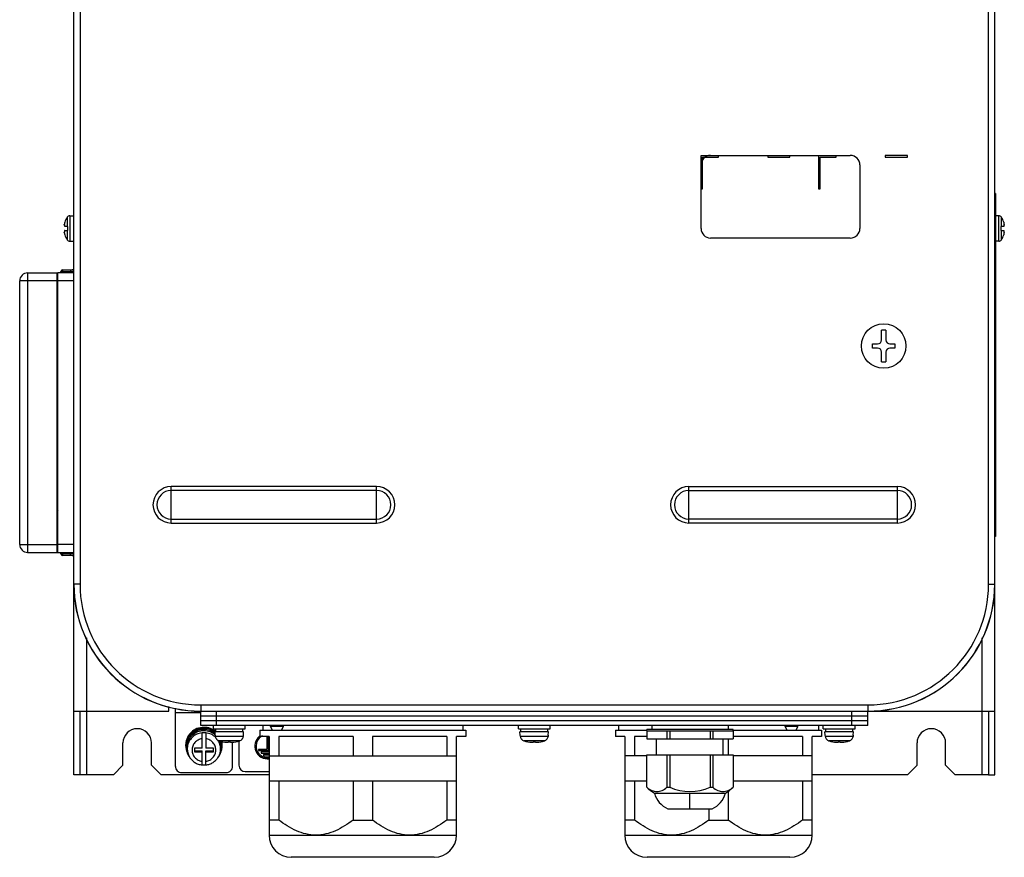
# Model space of a CAD drawing. Header units: millimetres. Extents: x 0 to 3364, y 0 to 2378.
# Tile 8 of 32: x 1329 to 1639, y 710 to 973. Entities that reach past the tile are written whole.
import ezdxf

# ---------------------------------------------------------------- set-up
doc = ezdxf.new("R2010")
doc.units = ezdxf.units.MM
doc.header["$LTSCALE"] = 185.02
doc.layers.add('00_COMPONENTS', color=7, linetype='CONTINUOUS')
doc.layers.add('03_AXES', color=7, linetype='CONTINUOUS')

msp = doc.modelspace()

# ---------------------------------------------------------------- linework, layer by layer
at = {"layer": '00_COMPONENTS', "color": 7, "linetype": 'CONTINUOUS'}
for p, q in [((1345.62, 735.55), (1345.62, 1645.55)), ((1635.62, 735.55), (1635.62, 1645.55)), ((1543.12, 930.55), (1590.12, 930.55)), ((1543.12, 907.55), (1543.12, 930.55)), ((1543.62, 930.05), (1548.62, 930.05)), ((1543.62, 920.05), (1543.62, 930.05)), ((1548.62, 930.05), (1548.62, 930.55)), ((1564.12, 930.55), (1564.12, 930.05)), ((1564.12, 930.05), (1571.12, 930.05)), ((1571.12, 930.05), (1571.12, 930.55)), ((1580.12, 930.55), (1580.12, 920.05)), ((1580.62, 930.05), (1585.62, 930.05)), ((1580.62, 920.05), (1580.62, 930.05)), ((1585.62, 930.05), (1585.62, 930.55)), ((1608.12, 930.55), (1601.12, 930.55)), ((1601.12, 930.55), (1601.12, 930.05)), ((1601.12, 930.05), (1608.12, 930.05)), ((1608.12, 930.05), (1608.12, 930.55)), ((1593.12, 927.55), (1593.12, 907.55)), ((1543.12, 920.05), (1543.62, 920.05)), ((1580.12, 920.05), (1580.62, 920.05)), ((1635.82, 918.55), (1635.62, 918.55)), ((1635.82, 918.55), (1635.82, 810.55)), ((1344.41, 911.55), (1345.62, 911.55)), ((1636.83, 911.55), (1635.82, 911.55)), ((1342.68, 908.57), (1342.84, 908.57)), ((1342.75, 909.25), (1342.78, 909.34)), ((1342.78, 909.34), (1342.8, 909.43)), ((1342.8, 909.43), (1342.82, 909.48)), ((1342.84, 909.55), (1342.82, 909.48)), ((1638.41, 909.55), (1638.41, 909.55)), ((1638.41, 909.55), (1638.44, 909.43)), ((1638.57, 908.57), (1638.41, 908.57)), ((1638.44, 909.43), (1638.49, 909.25)), ((1342.68, 906.54), (1342.84, 906.54)), ((1342.78, 905.77), (1342.75, 905.85)), ((1343.62, 908.15), (1342.76, 908.15)), ((1342.76, 906.95), (1343.62, 906.95)), ((1342.8, 905.68), (1342.78, 905.77)), ((1342.82, 905.63), (1342.8, 905.68)), ((1342.82, 905.63), (1342.84, 905.55)), ((1343.62, 908.15), (1343.62, 906.95)), ((1638.48, 908.15), (1637.62, 908.15)), ((1637.62, 906.95), (1637.62, 908.15)), ((1637.62, 906.95), (1638.48, 906.95)), ((1638.57, 906.54), (1638.41, 906.54)), ((1638.44, 905.68), (1638.41, 905.56)), ((1638.41, 905.55), (1638.41, 905.56)), ((1638.49, 905.85), (1638.44, 905.68)), ((1344.41, 903.55), (1345.62, 903.55)), ((1590.12, 904.55), (1546.12, 904.55)), ((1636.83, 903.55), (1635.82, 903.55)), ((1331.12, 893.55), (1340.61, 893.55)), ((1340.42, 805.55), (1340.42, 893.55)), ((1345.62, 893.55), (1340.62, 893.55)), ((1340.62, 805.55), (1340.62, 893.55)), ((1341.62, 893.55), (1341.62, 893.99)), ((1342.11, 894.49), (1345.11, 894.55)), ((1328.62, 808.05), (1328.62, 891.05)), ((1601.28, 875.5), (1599.96, 875.5)), ((1599.96, 872.53), (1599.96, 875.5)), ((1601.28, 875.5), (1601.28, 872.53)), ((1597.06, 871.21), (1598.65, 871.21)), ((1597.06, 869.89), (1597.06, 871.21)), ((1602.6, 871.21), (1604.18, 871.21)), ((1604.18, 871.21), (1604.18, 869.89)), ((1598.65, 869.89), (1597.06, 869.89)), ((1599.96, 865.6), (1599.96, 868.58)), ((1601.28, 868.58), (1601.28, 865.6)), ((1604.18, 869.89), (1602.6, 869.89)), ((1599.96, 865.6), (1601.28, 865.6)), ((1635.82, 810.55), (1635.62, 810.55)), ((1331.12, 805.55), (1345.62, 805.55)), ((1341.62, 805.12), (1341.62, 805.55)), ((1345.11, 804.56), (1342.11, 804.62)), ((1345.68, 795.55), (1345.62, 795.55)), ((1635.56, 795.55), (1635.62, 795.55)), ((1375.62, 755.55), (1375.62, 757.01)), ((1377.62, 738.17), (1377.62, 756.52)), ((1345.62, 755.55), (1375.62, 755.55)), ((1385.62, 751.05), (1385.62, 755.62)), ((1385.62, 755.55), (1635.62, 755.55)), ((1385.62, 754.05), (1595.62, 754.05)), ((1595.62, 751.05), (1595.62, 755.62)), ((1595.62, 752.55), (1385.62, 752.55)), ((1595.62, 751.05), (1385.62, 751.05)), ((1389.62, 750.05), (1389.62, 751.05)), ((1399.62, 750.05), (1399.62, 751.05)), ((1407.62, 750.76), (1407.62, 751.05)), ((1411.62, 750.76), (1407.62, 750.76)), ((1408.21, 749.55), (1407.62, 750.76)), ((1411.03, 749.55), (1411.62, 750.76)), ((1411.62, 750.76), (1411.62, 751.05)), ((1485.62, 750.05), (1485.62, 751.05)), ((1495.62, 750.05), (1495.62, 751.05)), ((1517.12, 751.05), (1517.12, 749.55)), ((1527.62, 751.05), (1527.62, 749.85)), ((1551.62, 751.05), (1551.62, 749.85)), ((1569.62, 750.76), (1569.62, 751.05)), ((1573.62, 750.76), (1569.62, 750.76)), ((1570.21, 749.55), (1569.62, 750.76)), ((1573.03, 749.55), (1573.62, 750.76)), ((1573.62, 750.76), (1573.62, 751.05)), ((1580.12, 751.05), (1580.12, 749.55)), ((1581.62, 750.05), (1581.62, 751.05)), ((1591.62, 750.05), (1591.62, 751.05)), ((1386.62, 748.78), (1386.02, 748.75)), ((1386.02, 743.9), (1386.02, 748.75)), ((1387.22, 748.75), (1386.62, 748.78)), ((1387.22, 748.75), (1387.22, 743.9)), ((1389.62, 750.05), (1399.62, 750.05)), ((1399.12, 749.05), (1390.12, 749.05)), ((1390.21, 748.05), (1390.12, 749.05)), ((1390.17, 749.09), (1390.16, 749.1)), ((1390.22, 748.05), (1390.21, 748.05)), ((1390.26, 747.59), (1390.22, 748.05)), ((1390.37, 749.05), (1390.37, 750.05)), ((1398.87, 749.05), (1398.87, 750.05)), ((1399.02, 748.05), (1398.98, 747.59)), ((1399.03, 748.05), (1399.02, 748.05)), ((1399.03, 748.05), (1399.12, 749.05)), ((1404.17, 749.55), (1411.03, 749.55)), ((1404.17, 749.55), (1404.17, 747.55)), ((1407.12, 747.55), (1404.17, 747.55)), ((1406.82, 747.35), (1406.42, 747.35)), ((1406.42, 747.35), (1406.42, 743.55)), ((1406.82, 743.55), (1406.82, 747.35)), ((1407.12, 747.55), (1407.12, 716.55)), ((1433.58, 747.55), (1410.16, 747.55)), ((1410.16, 747.55), (1410.16, 741.55)), ((1411.12, 749.55), (1469.07, 749.55)), ((1433.58, 747.55), (1433.58, 741.55)), ((1463.08, 747.55), (1439.66, 747.55)), ((1439.66, 747.55), (1439.66, 741.55)), ((1463.08, 747.55), (1463.08, 741.55)), ((1469.07, 747.55), (1466.12, 747.55)), ((1466.12, 716.55), (1466.12, 747.55)), ((1469.07, 749.55), (1469.07, 747.55)), ((1485.62, 750.05), (1495.62, 750.05)), ((1495.12, 749.05), (1486.12, 749.05)), ((1486.21, 748.05), (1486.12, 749.05)), ((1486.22, 748.05), (1486.21, 748.05)), ((1486.26, 747.59), (1486.22, 748.05)), ((1486.37, 749.05), (1486.37, 750.05)), ((1494.87, 749.05), (1494.87, 750.05)), ((1495.02, 748.05), (1494.98, 747.59)), ((1495.03, 748.05), (1495.02, 748.05)), ((1495.03, 748.05), (1495.12, 749.05)), ((1516.17, 749.55), (1526.04, 749.55)), ((1516.17, 749.55), (1516.17, 747.55)), ((1519.12, 747.55), (1516.17, 747.55)), ((1519.12, 747.55), (1519.12, 716.55)), ((1526.05, 747.55), (1522.16, 747.55)), ((1522.16, 747.55), (1522.16, 741.55)), ((1553.2, 749.85), (1526.04, 749.85)), ((1526.04, 749.35), (1526.04, 749.85)), ((1526.04, 749.35), (1553.2, 749.35)), ((1526.05, 749.35), (1526.05, 746.85)), ((1532.4, 749.35), (1532.4, 746.85)), ((1533.27, 749.35), (1533.27, 746.85)), ((1545.97, 749.35), (1545.97, 746.85)), ((1546.84, 749.35), (1546.84, 746.85)), ((1553.19, 749.35), (1553.19, 746.85)), ((1575.08, 747.55), (1553.19, 747.55)), ((1553.2, 749.35), (1553.2, 749.85)), ((1553.2, 749.55), (1581.07, 749.55)), ((1575.08, 747.55), (1575.08, 741.55)), ((1581.07, 747.55), (1578.12, 747.55)), ((1578.12, 716.55), (1578.12, 747.55)), ((1581.07, 749.55), (1581.07, 747.55)), ((1581.62, 750.05), (1591.62, 750.05)), ((1591.12, 749.05), (1582.12, 749.05)), ((1582.21, 748.05), (1582.12, 749.05)), ((1582.22, 748.05), (1582.21, 748.05)), ((1582.26, 747.59), (1582.22, 748.05)), ((1582.37, 749.05), (1582.37, 750.05)), ((1590.87, 749.05), (1590.87, 750.05)), ((1591.02, 748.05), (1590.98, 747.59)), ((1591.03, 748.05), (1591.02, 748.05)), ((1591.03, 748.05), (1591.12, 749.05)), ((1381, 744.72), (1381, 744.33)), ((1381.37, 744.33), (1381.37, 743.71)), ((1391.87, 744.33), (1391.87, 743.71)), ((1392.25, 744.72), (1392.25, 744.33)), ((1394.27, 745.96), (1394.97, 745.96)), ((1394.27, 745.79), (1394.27, 745.96)), ((1394.97, 745.96), (1394.97, 745.79)), ((1395.62, 738.17), (1395.62, 745.79)), ((1397.62, 746.19), (1397.62, 738.55)), ((1490.27, 745.96), (1490.97, 745.96)), ((1490.27, 745.79), (1490.27, 745.96)), ((1490.97, 745.96), (1490.97, 745.79)), ((1526.05, 746.85), (1553.19, 746.85)), ((1529.12, 741.85), (1529.12, 746.85)), ((1550.12, 741.85), (1550.12, 746.85)), ((1551.66, 746.85), (1551.66, 741.85)), ((1586.27, 745.96), (1586.97, 745.96)), ((1586.27, 745.79), (1586.27, 745.96)), ((1586.97, 745.96), (1586.97, 745.79)), ((1386.02, 743.9), (1383.62, 743.9)), ((1383.62, 743.9), (1383.62, 742.74)), ((1383.62, 743.13), (1386.02, 743.13)), ((1383.62, 742.74), (1386.02, 742.74)), ((1386.02, 738.62), (1386.02, 743.13)), ((1389.62, 743.9), (1387.22, 743.9)), ((1387.22, 743.13), (1389.62, 743.13)), ((1387.22, 738.62), (1387.22, 743.13)), ((1387.22, 742.74), (1389.62, 742.74)), ((1389.62, 742.74), (1389.62, 743.9)), ((1406.42, 743.55), (1403.82, 743.55)), ((1403.82, 743.55), (1403.82, 743.15)), ((1403.82, 743.15), (1407.12, 743.15)), ((1407.12, 742.75), (1404.62, 742.75)), ((1404.62, 742.75), (1404.62, 742.35)), ((1404.62, 742.35), (1407.12, 742.35)), ((1407.12, 741.95), (1405.42, 741.95)), ((1405.42, 741.95), (1405.42, 741.55)), ((1405.42, 741.55), (1466.12, 741.55)), ((1407.12, 743.55), (1406.82, 743.55)), ((1526.05, 741.55), (1519.12, 741.55)), ((1526.05, 741.85), (1553.19, 741.85)), ((1526.05, 731.59), (1526.05, 741.85)), ((1532.4, 741.85), (1532.4, 731.6)), ((1533.27, 741.85), (1533.27, 731.6)), ((1545.97, 741.85), (1545.97, 731.6)), ((1546.84, 741.85), (1546.84, 731.6)), ((1553.19, 741.85), (1553.19, 731.6)), ((1578.12, 741.55), (1553.19, 741.55)), ((1347.62, 735.55), (1345.62, 735.55)), ((1379.62, 736.24), (1393.62, 736.24)), ((1399.62, 736.55), (1407.12, 736.55)), ((1633.62, 735.55), (1635.62, 735.55)), ((1466.12, 733.55), (1407.12, 733.55)), ((1410.16, 733.55), (1410.16, 721.3)), ((1433.58, 733.55), (1433.58, 721.3)), ((1439.66, 733.55), (1439.66, 721.3)), ((1463.08, 733.55), (1463.08, 721.3)), ((1526.05, 733.55), (1519.12, 733.55)), ((1522.16, 733.55), (1522.16, 721.3)), ((1578.12, 733.55), (1553.19, 733.55)), ((1575.08, 733.55), (1575.08, 721.3)), ((1528.42, 729.75), (1550.83, 729.75)), ((1551.66, 730.34), (1551.66, 721.3)), ((1532.62, 724.85), (1546.62, 724.85)), ((1545.58, 724.85), (1545.58, 721.3)), ((1410.16, 721.3), (1407.12, 721.3)), ((1433.58, 721.3), (1439.66, 721.3)), ((1466.12, 721.3), (1463.08, 721.3)), ((1522.16, 721.3), (1519.12, 721.3)), ((1545.58, 721.3), (1551.66, 721.3)), ((1578.12, 721.3), (1575.08, 721.3)), ((1407.12, 716.55), (1466.12, 716.55)), ((1519.12, 716.55), (1578.12, 716.55)), ((1459.12, 709.55), (1414.12, 709.55)), ((1571.12, 709.55), (1526.12, 709.55))]:
    msp.add_line(p, q, dxfattribs=at)
at = {"layer": '00_COMPONENTS', "color": 9, "linetype": 'CONTINUOUS'}
for p, q in [((1347.62, 1585.55), (1347.62, 795.55)), ((1633.62, 795.55), (1633.62, 1585.55)), ((1635.82, 916.55), (1635.62, 916.55)), ((1344.41, 911.55), (1344.41, 903.55)), ((1636.83, 903.55), (1636.83, 911.55)), ((1342.75, 908.66), (1342.82, 908.66)), ((1343.57, 911.1), (1343.57, 908.15)), ((1637.67, 908.15), (1637.67, 911.1)), ((1638.42, 908.66), (1638.49, 908.66)), ((1342.82, 906.44), (1342.75, 906.44)), ((1343.57, 906.95), (1343.57, 904.01)), ((1637.67, 904.01), (1637.67, 906.95)), ((1638.49, 906.44), (1638.42, 906.44)), ((1331.12, 893.55), (1331.12, 805.55)), ((1342.11, 893.99), (1341.62, 893.99)), ((1342.11, 893.99), (1344.6, 894.04)), ((1342.11, 893.55), (1342.11, 893.99)), ((1344.6, 894.04), (1345.62, 894.05)), ((1344.6, 894.04), (1344.6, 893.55)), ((1340.42, 891.05), (1328.62, 891.05)), ((1345.62, 891.05), (1340.62, 891.05)), ((1440.97, 826.3), (1376.32, 826.3)), ((1376.32, 814.81), (1376.32, 826.3)), ((1440.97, 825.06), (1376.32, 825.06)), ((1440.97, 814.81), (1440.97, 826.3)), ((1539.27, 826.3), (1604.92, 826.3)), ((1539.27, 814.81), (1539.27, 826.3)), ((1539.27, 825.06), (1604.92, 825.06)), ((1604.92, 814.81), (1604.92, 826.3)), ((1376.32, 816.05), (1440.97, 816.05)), ((1604.92, 816.05), (1539.27, 816.05)), ((1376.32, 814.81), (1440.97, 814.81)), ((1604.92, 814.81), (1539.27, 814.81)), ((1635.82, 812.55), (1635.62, 812.55)), ((1328.62, 808.05), (1340.42, 808.05)), ((1345.62, 808.05), (1340.62, 808.05)), ((1341.62, 805.12), (1342.11, 805.12)), ((1342.11, 805.12), (1342.11, 805.55)), ((1344.6, 805.07), (1342.11, 805.12)), ((1344.6, 805.55), (1344.6, 805.07)), ((1345.62, 805.06), (1344.6, 805.07)), ((1347.62, 795.55), (1345.68, 795.55)), ((1633.62, 795.55), (1635.56, 795.55)), ((1349.62, 778.61), (1349.62, 735.55)), ((1631.62, 735.55), (1631.62, 778.61)), ((1385.62, 757.55), (1595.62, 757.55)), ((1385.62, 757.55), (1385.62, 755.62)), ((1595.62, 757.55), (1595.62, 755.62)), ((1385.62, 755.05), (1377.62, 755.05)), ((1390.62, 751.05), (1390.62, 755.55)), ((1590.62, 751.05), (1590.62, 755.55)), ((1398.98, 747.59), (1390.26, 747.59)), ((1494.98, 747.59), (1486.26, 747.59)), ((1590.98, 747.59), (1582.26, 747.59)), ((1397.81, 746.19), (1391.43, 746.19)), ((1493.81, 746.19), (1487.43, 746.19)), ((1589.81, 746.19), (1583.43, 746.19)), ((1539.62, 724.85), (1539.62, 729.75))]:
    msp.add_line(p, q, dxfattribs=at)
at = {"layer": '00_COMPONENTS', "color": 3, "linetype": 'CONTINUOUS'}
for p, q in [((1347.62, 735.55), (1347.62, 755.55)), ((1633.62, 755.55), (1633.62, 735.55)), ((1361.12, 738.55), (1361.12, 745.55)), ((1370.12, 738.55), (1370.12, 745.55)), ((1611.12, 738.55), (1611.12, 745.55)), ((1620.12, 738.55), (1620.12, 745.55)), ((1358.12, 735.55), (1361.12, 738.55)), ((1370.12, 738.55), (1373.12, 735.55)), ((1608.12, 735.55), (1611.12, 738.55)), ((1620.12, 738.55), (1623.12, 735.55)), ((1358.12, 735.55), (1347.62, 735.55)), ((1407.12, 735.55), (1373.12, 735.55)), ((1608.12, 735.55), (1578.12, 735.55)), ((1633.62, 735.55), (1623.12, 735.55))]:
    msp.add_line(p, q, dxfattribs=at)
at = {"layer": '00_COMPONENTS', "color": 7, "linetype": 'CONTINUOUS'}
msp.add_circle((1600.62, 870.55), 7, dxfattribs=at)
for centre, radius, start, end in [((1546.12, 927.55), 3, 90, 180), ((1590.12, 927.55), 3, 0, 90), ((1344.41, 910.55), 1, 90, 146.9443), ((1636.83, 910.55), 1, 33.0557, 90), ((1343.2, 908.66), 0.552, 179.1249, 180.8613), ((1345.22, 908.46), 2.59, 169.6051, 171.4954), ((1346.09, 908.3), 3.47, 167.4453, 169.6431), ((1346.96, 908.11), 4.35, 164.7801, 167.4923), ((1349.02, 907.55), 6.5, 146.9443, 162.0798), ((1632.22, 907.55), 6.5, 17.9202, 33.0557), ((1634.18, 908.08), 4.46, 12.5408, 15.1863), ((1635, 908.27), 3.63, 10.4047, 12.5067), ((1635.89, 908.44), 2.72, 8.5491, 10.3501), ((1638.04, 908.66), 0.554, 359.1422, 0.8726), ((1343.2, 906.44), 0.554, 179.1422, 180.8726), ((1345.35, 906.67), 2.72, 188.5491, 190.3501), ((1346.24, 906.84), 3.63, 190.4047, 192.5067), ((1347.06, 907.02), 4.46, 192.5408, 195.1863), ((1349.02, 907.55), 6.5, 197.9202, 213.0557), ((1546.12, 907.55), 3, 180, 270), ((1590.12, 907.55), 3, 270, 360), ((1632.22, 907.55), 6.5, 326.9443, 342.0798), ((1634.29, 907), 4.35, 344.7801, 347.4923), ((1635.15, 906.81), 3.47, 347.4453, 349.6431), ((1636.02, 906.65), 2.59, 349.6051, 351.4954), ((1638.04, 906.44), 0.552, 359.1249, 0.8613), ((1344.41, 904.55), 1, 213.0557, 270), ((1636.83, 904.55), 1, 270, 326.9443), ((1331.12, 891.05), 2.5, 90, 180), ((1342.12, 893.99), 0.5, 91, 180), ((1345.12, 894.05), 0.5, 0.0001, 90.9964), ((1341.03, 874.97), 0.568, 210.3587, 220.9924), ((1598.65, 872.53), 1.32, 269.9709, 359.9419), ((1602.6, 872.53), 1.32, 180, 270), ((1598.65, 868.58), 1.31, 0, 90), ((1602.6, 868.58), 1.32, 90, 180), ((1341.03, 824.13), 0.57, 139.3693, 149.6806), ((1331.12, 808.05), 2.5, 180, 270), ((1342.12, 805.12), 0.5, 180, 269), ((1345.12, 805.06), 0.5, 269.0036, 359.9999), ((1385.62, 795.55), 40, 180, 270), ((1385.62, 795.55), 39.94, 180, 270), ((1595.62, 795.55), 40, 270, 360), ((1595.62, 795.55), 39.94, 270, 360), ((1391.86, 747.73), 1.6, 185.0271, 194.8915), ((1397.39, 747.73), 1.6, 345.1085, 354.9729), ((1406.62, 744.55), 4, 128.9487, 277.9157), ((1406.62, 744.55), 3.6, 115.5566, 278.8088), ((1487.86, 747.73), 1.6, 185.0271, 194.8915), ((1493.39, 747.73), 1.6, 345.1085, 354.9729), ((1583.86, 747.73), 1.6, 185.0271, 194.8915), ((1589.39, 747.73), 1.6, 345.1085, 354.9729), ((1386.23, 744.72), 5.36, 177.7943, 179.9995), ((1386.27, 744.73), 5.4, 180.0323, 205.7308), ((1386.27, 744.34), 5.27, 180.02, 201.8819), ((1391.86, 747.74), 1.6, 214.9153, 224.7467), ((1391.86, 747.75), 1.62, 244.7459, 254.5864), ((1394.62, 757.75), 11.99, 254.5942, 265.9364), ((1386.95, 744.33), 4.92, 0.0199, 22.1137), ((1386.98, 744.73), 5.4, 334.2692, 359.9677), ((1386.98, 744.34), 5.27, 338.1181, 359.98), ((1386.97, 744.33), 5.27, 0.0247, 19.5366), ((1386.97, 744.72), 5.28, 0.0375, 14.6761), ((1386.98, 744.72), 5.39, 2.2268, 14.0443), ((1386.99, 744.93), 5.39, 0.0187, 11.5957), ((1387.01, 744.72), 5.36, 0.0005, 2.2057), ((1395.12, 748.16), 2.38, 269.3171, 270.6829), ((1395.01, 752.29), 6.51, 272.4998, 274.1001), ((1394.62, 757.75), 11.99, 274.0636, 285.4058), ((1397.38, 747.75), 1.62, 285.4136, 295.2541), ((1397.38, 747.74), 1.6, 315.2533, 325.0847), ((1487.86, 747.74), 1.6, 214.9153, 224.7467), ((1487.86, 747.75), 1.62, 244.7459, 254.5864), ((1490.62, 757.75), 11.99, 254.5942, 265.9364), ((1491.12, 748.16), 2.38, 269.3171, 270.6829), ((1491.01, 752.29), 6.51, 272.4998, 274.1001), ((1490.62, 757.75), 11.99, 274.0636, 285.4058), ((1493.38, 747.75), 1.62, 285.4136, 295.2541), ((1493.38, 747.74), 1.6, 315.2533, 325.0847), ((1583.86, 747.74), 1.6, 214.9153, 224.7467), ((1583.86, 747.75), 1.62, 244.7459, 254.5864), ((1586.62, 757.75), 11.99, 254.5942, 265.9364), ((1587.12, 748.16), 2.38, 269.3171, 270.6829), ((1587.01, 752.29), 6.51, 272.4998, 274.1001), ((1586.62, 757.75), 11.99, 274.0636, 285.4058), ((1589.38, 747.75), 1.62, 285.4136, 295.2541), ((1589.38, 747.74), 1.6, 315.2533, 325.0847), ((1386.4, 743.72), 5.03, 180.0363, 210.4286), ((1386.37, 744.38), 5.39, 201.8898, 216.7017), ((1386.84, 743.72), 5.03, 329.5665, 359.9636), ((1386.87, 744.38), 5.39, 323.2936, 338.1101), ((1386.62, 744.08), 5.44, 263.692, 276.308), ((1399.62, 738.55), 2, 180, 270), ((1539.62, 746.56), 20.2, 227.8156, 236.3161), ((1532.84, 742.82), 11.23, 267.7911, 272.2089), ((1539.62, 746.56), 16.25, 247.0018, 292.9982), ((1546.41, 742.82), 11.23, 267.7911, 272.2089), ((1539.62, 746.56), 20.2, 303.6839, 312.1844), ((1535.82, 731.85), 7.69, 195.8992, 245.4705), ((1543.43, 731.85), 7.69, 294.5295, 344.1008), ((1414.12, 716.55), 7, 180, 270), ((1459.12, 716.55), 7, 270, 360), ((1526.12, 716.55), 7, 180, 270), ((1571.12, 716.55), 7, 270, 360)]:
    msp.add_arc(centre, radius, start, end, dxfattribs=at)
at = {"layer": '00_COMPONENTS', "color": 9, "linetype": 'CONTINUOUS'}
for centre, radius, start, end in [((1376.32, 820.55), 5.74, 90, 270), ((1376.32, 820.55), 4.5, 90, 270), ((1440.97, 820.55), 5.74, 270, 90), ((1440.97, 820.55), 4.5, 270, 90), ((1539.27, 820.55), 5.74, 90, 270), ((1539.27, 820.55), 4.5, 90, 270), ((1604.92, 820.55), 5.74, 270, 90), ((1604.92, 820.55), 4.5, 270, 90), ((1385.62, 795.55), 38, 180, 270), ((1595.62, 795.55), 38, 270, 360), ((1386.28, 743.71), 4.91, 172.7519, 179.9949)]:
    msp.add_arc(centre, radius, start, end, dxfattribs=at)
at = {"layer": '00_COMPONENTS', "color": 3, "linetype": 'CONTINUOUS'}
for centre in [(1365.62, 745.55), (1615.62, 745.55)]:
    msp.add_arc(centre, 4.5, 0, 180, dxfattribs=at)
at = {"layer": '00_COMPONENTS', "color": 7, "linetype": 'CONTINUOUS'}
for points, knots in [([(1342.65, 908.74), (1342.65, 908.75), (1342.66, 908.78), (1342.66, 908.81), (1342.66, 908.84)], [0, 0, 0, 0, 0.231849, 1, 1, 1, 1]), ([(1342.65, 908.67), (1342.65, 908.68), (1342.65, 908.7), (1342.65, 908.72), (1342.65, 908.74)], [0, 0, 0, 0, 0.22811, 1, 1, 1, 1]), ([(1342.65, 908.61), (1342.65, 908.61), (1342.65, 908.63), (1342.65, 908.64), (1342.65, 908.66)], [0, 0, 0, 0, 0.215406, 1, 1, 1, 1]), ([(1342.67, 908.58), (1342.67, 908.58), (1342.66, 908.59), (1342.65, 908.6), (1342.65, 908.61)], [0, 0, 0, 0, 0.185319, 1, 1, 1, 1]), ([(1342.75, 908.66), (1342.74, 908.64), (1342.72, 908.61), (1342.7, 908.58), (1342.68, 908.57), (1342.68, 908.57)], [0, 0, 0, 0, 0.657937, 0.864815, 1, 1, 1, 1]), ([(1342.8, 908.7), (1342.79, 908.7), (1342.77, 908.69), (1342.76, 908.67), (1342.75, 908.66)], [0, 0, 0, 0, 0.378488, 1, 1, 1, 1]), ([(1342.76, 908.15), (1342.77, 908.18), (1342.79, 908.24), (1342.83, 908.38), (1342.84, 908.5), (1342.84, 908.57)], [0, 0, 0, 0, 0.203659, 0.462923, 1, 1, 1, 1]), ([(1342.84, 908.57), (1342.84, 908.59), (1342.83, 908.63), (1342.83, 908.67), (1342.81, 908.7), (1342.8, 908.7)], [0, 0, 0, 0, 0.388981, 0.687225, 1, 1, 1, 1]), ([(1638.41, 908.57), (1638.4, 908.5), (1638.42, 908.38), (1638.45, 908.24), (1638.47, 908.18), (1638.48, 908.15)], [0, 0, 0, 0, 0.537079, 0.796342, 1, 1, 1, 1]), ([(1638.45, 908.7), (1638.43, 908.7), (1638.42, 908.67), (1638.41, 908.63), (1638.41, 908.59), (1638.41, 908.57)], [0, 0, 0, 0, 0.312775, 0.611019, 1, 1, 1, 1]), ([(1638.49, 908.66), (1638.48, 908.67), (1638.47, 908.69), (1638.45, 908.7), (1638.45, 908.7)], [0, 0, 0, 0, 0.621511, 1, 1, 1, 1]), ([(1638.57, 908.57), (1638.56, 908.57), (1638.55, 908.58), (1638.52, 908.61), (1638.5, 908.64), (1638.49, 908.66)], [0, 0, 0, 0, 0.135158, 0.34204, 1, 1, 1, 1]), ([(1638.58, 908.84), (1638.58, 908.83), (1638.58, 908.8), (1638.59, 908.76), (1638.59, 908.74)], [0, 0, 0, 0, 0.26751, 1, 1, 1, 1]), ([(1638.59, 908.61), (1638.59, 908.61), (1638.59, 908.59), (1638.58, 908.58), (1638.58, 908.58)], [0, 0, 0, 0, 0.324821, 1, 1, 1, 1]), ([(1638.59, 908.74), (1638.59, 908.73), (1638.59, 908.71), (1638.59, 908.69), (1638.59, 908.67)], [0, 0, 0, 0, 0.271544, 1, 1, 1, 1]), ([(1638.59, 908.66), (1638.59, 908.65), (1638.59, 908.64), (1638.59, 908.62), (1638.59, 908.61)], [0, 0, 0, 0, 0.284762, 1, 1, 1, 1]), ([(1342.65, 906.5), (1342.65, 906.5), (1342.66, 906.51), (1342.66, 906.53), (1342.67, 906.53)], [0, 0, 0, 0, 0.324821, 1, 1, 1, 1]), ([(1342.65, 906.45), (1342.65, 906.46), (1342.65, 906.47), (1342.65, 906.49), (1342.65, 906.5)], [0, 0, 0, 0, 0.284762, 1, 1, 1, 1]), ([(1342.65, 906.37), (1342.65, 906.37), (1342.65, 906.4), (1342.65, 906.42), (1342.65, 906.44)], [0, 0, 0, 0, 0.271544, 1, 1, 1, 1]), ([(1342.66, 906.27), (1342.66, 906.28), (1342.66, 906.31), (1342.65, 906.34), (1342.65, 906.37)], [0, 0, 0, 0, 0.26751, 1, 1, 1, 1]), ([(1342.68, 906.54), (1342.68, 906.54), (1342.7, 906.53), (1342.72, 906.5), (1342.74, 906.47), (1342.75, 906.44)], [0, 0, 0, 0, 0.135158, 0.34204, 1, 1, 1, 1]), ([(1342.75, 906.44), (1342.76, 906.43), (1342.77, 906.42), (1342.79, 906.4), (1342.8, 906.4)], [0, 0, 0, 0, 0.621512, 1, 1, 1, 1]), ([(1342.84, 906.53), (1342.84, 906.61), (1342.83, 906.73), (1342.79, 906.87), (1342.77, 906.93), (1342.76, 906.95)], [0, 0, 0, 0, 0.53708, 0.796343, 1, 1, 1, 1]), ([(1342.8, 906.4), (1342.81, 906.4), (1342.83, 906.44), (1342.83, 906.48), (1342.84, 906.52), (1342.84, 906.53)], [0, 0, 0, 0, 0.312774, 0.611018, 1, 1, 1, 1]), ([(1638.48, 906.95), (1638.47, 906.93), (1638.45, 906.87), (1638.42, 906.73), (1638.4, 906.61), (1638.41, 906.53)], [0, 0, 0, 0, 0.203659, 0.462923, 1, 1, 1, 1]), ([(1638.41, 906.53), (1638.41, 906.52), (1638.41, 906.48), (1638.42, 906.44), (1638.43, 906.4), (1638.45, 906.4)], [0, 0, 0, 0, 0.388981, 0.687225, 1, 1, 1, 1]), ([(1638.45, 906.4), (1638.45, 906.4), (1638.47, 906.42), (1638.48, 906.43), (1638.49, 906.44)], [0, 0, 0, 0, 0.378488, 1, 1, 1, 1]), ([(1638.49, 906.44), (1638.5, 906.47), (1638.52, 906.5), (1638.55, 906.53), (1638.56, 906.54), (1638.57, 906.54)], [0, 0, 0, 0, 0.657937, 0.864815, 1, 1, 1, 1]), ([(1638.58, 906.53), (1638.58, 906.53), (1638.59, 906.52), (1638.59, 906.51), (1638.59, 906.5)], [0, 0, 0, 0, 0.185319, 1, 1, 1, 1]), ([(1638.59, 906.37), (1638.59, 906.36), (1638.59, 906.33), (1638.58, 906.29), (1638.58, 906.27)], [0, 0, 0, 0, 0.231849, 1, 1, 1, 1]), ([(1638.59, 906.5), (1638.59, 906.5), (1638.59, 906.48), (1638.59, 906.46), (1638.59, 906.45)], [0, 0, 0, 0, 0.215406, 1, 1, 1, 1]), ([(1638.59, 906.44), (1638.59, 906.43), (1638.59, 906.41), (1638.59, 906.39), (1638.59, 906.37)], [0, 0, 0, 0, 0.22811, 1, 1, 1, 1]), ([(1340.6, 880.21), (1340.57, 880.17), (1340.46, 880.01), (1340.44, 879.8), (1340.43, 879.65)], [0, 0, 0, 0, 0.235285, 1, 1, 1, 1]), ([(1340.43, 875.15), (1340.43, 875.11), (1340.44, 874.95), (1340.48, 874.79), (1340.54, 874.69)], [0, 0, 0, 0, 0.268665, 1, 1, 1, 1]), ([(1340.54, 824.42), (1340.52, 824.39), (1340.45, 824.24), (1340.43, 824.08), (1340.43, 823.95)], [0, 0, 0, 0, 0.234598, 1, 1, 1, 1]), ([(1340.43, 819.45), (1340.43, 819.4), (1340.45, 819.21), (1340.51, 819.01), (1340.6, 818.9)], [0, 0, 0, 0, 0.272573, 1, 1, 1, 1]), ([(1386.62, 750.48), (1385.87, 750.48), (1384.37, 750.2), (1382.77, 749.17), (1381.81, 748.04), (1381.28, 747.07), (1380.95, 746.02), (1380.87, 745.29), (1380.87, 744.93)], [0, 0, 0, 0, 0.253356, 0.504399, 0.629276, 0.753364, 0.876847, 1, 1, 1, 1]), ([(1386.62, 750.28), (1385.89, 750.28), (1384.43, 750), (1382.85, 749.02), (1381.89, 747.94), (1381.34, 747.01), (1380.99, 745.99), (1380.89, 745.28), (1380.88, 744.93)], [0, 0, 0, 0, 0.253292, 0.504368, 0.629267, 0.753384, 0.876878, 1, 1, 1, 1]), ([(1386.62, 750.16), (1385.89, 750.16), (1384.42, 749.88), (1382.86, 748.87), (1381.92, 747.76), (1381.39, 746.82), (1381.07, 745.79), (1381, 745.08), (1381, 744.72)], [0, 0, 0, 0, 0.253356, 0.504399, 0.629276, 0.753365, 0.876847, 1, 1, 1, 1]), ([(1390.41, 749.11), (1389.89, 749.55), (1388.68, 750.24), (1387.31, 750.48), (1386.62, 750.48)], [0, 0, 0, 0, 0.498041, 1, 1, 1, 1]), ([(1390.16, 749.1), (1389.66, 749.48), (1388.52, 750.07), (1387.25, 750.28), (1386.62, 750.28)], [0, 0, 0, 0, 0.498312, 1, 1, 1, 1]), ([(1390.13, 748.97), (1389.64, 749.35), (1388.51, 749.95), (1387.25, 750.16), (1386.62, 750.16)], [0, 0, 0, 0, 0.498257, 1, 1, 1, 1]), ([(1386.62, 749.77), (1385.89, 749.77), (1384.42, 749.49), (1382.86, 748.48), (1381.92, 747.37), (1381.39, 746.43), (1381.07, 745.4), (1381, 744.69), (1381, 744.33)], [0, 0, 0, 0, 0.253356, 0.504399, 0.629276, 0.753364, 0.876847, 1, 1, 1, 1]), ([(1386.62, 749.4), (1385.94, 749.4), (1384.57, 749.14), (1383.11, 748.2), (1382.23, 747.17), (1381.74, 746.29), (1381.44, 745.33), (1381.37, 744.67), (1381.37, 744.33)], [0, 0, 0, 0, 0.253356, 0.504399, 0.629276, 0.753365, 0.876847, 1, 1, 1, 1]), ([(1390.21, 748.52), (1389.71, 748.92), (1388.56, 749.55), (1387.27, 749.77), (1386.62, 749.77)], [0, 0, 0, 0, 0.498177, 1, 1, 1, 1]), ([(1390.2, 748.05), (1389.72, 748.48), (1388.58, 749.17), (1387.27, 749.4), (1386.62, 749.4)], [0, 0, 0, 0, 0.49789, 1, 1, 1, 1]), ([(1393.77, 745.79), (1393.83, 745.78), (1393.93, 745.78), (1394.05, 745.78), (1394.12, 745.77), (1394.18, 745.78), (1394.23, 745.78), (1394.25, 745.78), (1394.27, 745.79), (1394.27, 745.79)], [0, 0, 0, 0, 0.381065, 0.553202, 0.704048, 0.827834, 0.919931, 0.977237, 1, 1, 1, 1]), ([(1394.97, 745.79), (1394.97, 745.79), (1394.99, 745.78), (1395, 745.78), (1395.01, 745.78)], [0, 0, 0, 0, 0.287397, 1, 1, 1, 1]), ([(1395.01, 745.78), (1395.01, 745.78), (1395.04, 745.78), (1395.07, 745.78), (1395.09, 745.77)], [0, 0, 0, 0, 0.197222, 1, 1, 1, 1]), ([(1395.15, 745.77), (1395.16, 745.78), (1395.21, 745.78), (1395.25, 745.78), (1395.29, 745.78)], [0, 0, 0, 0, 0.230423, 1, 1, 1, 1]), ([(1489.77, 745.79), (1489.83, 745.78), (1489.93, 745.78), (1490.05, 745.78), (1490.12, 745.77), (1490.18, 745.78), (1490.23, 745.78), (1490.25, 745.78), (1490.27, 745.79), (1490.27, 745.79)], [0, 0, 0, 0, 0.381065, 0.553202, 0.704048, 0.827834, 0.919931, 0.977237, 1, 1, 1, 1]), ([(1490.97, 745.79), (1490.97, 745.79), (1490.99, 745.78), (1491, 745.78), (1491.01, 745.78)], [0, 0, 0, 0, 0.287397, 1, 1, 1, 1]), ([(1491.01, 745.78), (1491.01, 745.78), (1491.04, 745.78), (1491.07, 745.78), (1491.09, 745.77)], [0, 0, 0, 0, 0.197222, 1, 1, 1, 1]), ([(1491.15, 745.77), (1491.16, 745.78), (1491.21, 745.78), (1491.25, 745.78), (1491.29, 745.78)], [0, 0, 0, 0, 0.230423, 1, 1, 1, 1]), ([(1585.77, 745.79), (1585.83, 745.78), (1585.93, 745.78), (1586.05, 745.78), (1586.12, 745.77), (1586.18, 745.78), (1586.23, 745.78), (1586.25, 745.78), (1586.27, 745.79), (1586.27, 745.79)], [0, 0, 0, 0, 0.381065, 0.553202, 0.704048, 0.827834, 0.919931, 0.977237, 1, 1, 1, 1]), ([(1586.97, 745.79), (1586.97, 745.79), (1586.99, 745.78), (1587, 745.78), (1587.01, 745.78)], [0, 0, 0, 0, 0.287397, 1, 1, 1, 1]), ([(1587.01, 745.78), (1587.01, 745.78), (1587.04, 745.78), (1587.07, 745.78), (1587.09, 745.77)], [0, 0, 0, 0, 0.197222, 1, 1, 1, 1]), ([(1587.15, 745.77), (1587.16, 745.78), (1587.21, 745.78), (1587.25, 745.78), (1587.29, 745.78)], [0, 0, 0, 0, 0.230423, 1, 1, 1, 1]), ([(1382.06, 741.17), (1382.27, 740.82), (1382.76, 740.17), (1383.71, 739.39), (1384.81, 738.85), (1385.62, 738.67), (1386.02, 738.62)], [0, 0, 0, 0, 0.248614, 0.498231, 0.74878, 1, 1, 1, 1]), ([(1387.22, 738.62), (1387.63, 738.67), (1388.43, 738.85), (1389.53, 739.39), (1390.48, 740.17), (1390.97, 740.82), (1391.18, 741.17)], [0, 0, 0, 0, 0.25122, 0.501769, 0.751386, 1, 1, 1, 1]), ([(1377.62, 738.17), (1377.62, 737.67), (1378.06, 736.63), (1379.11, 736.24), (1379.62, 736.24)], [0, 0, 0, 0, 0.493873, 1, 1, 1, 1]), ([(1393.62, 736.24), (1394.13, 736.24), (1395.18, 736.63), (1395.62, 737.67), (1395.62, 738.17)], [0, 0, 0, 0, 0.506127, 1, 1, 1, 1]), ([(1526.05, 731.6), (1526.52, 731.2), (1527.51, 730.55), (1529.23, 730.19), (1530.95, 730.55), (1531.94, 731.2), (1532.4, 731.6)], [0, 0, 0, 0, 0.262766, 0.5, 0.737234, 1, 1, 1, 1]), ([(1546.84, 731.6), (1547.3, 731.2), (1548.29, 730.55), (1550.01, 730.19), (1551.73, 730.55), (1552.72, 731.2), (1553.19, 731.6)], [0, 0, 0, 0, 0.262766, 0.5, 0.737234, 1, 1, 1, 1]), ([(1421.87, 716.55), (1420.82, 716.55), (1418.7, 716.8), (1415.67, 717.84), (1412.81, 719.38), (1411.03, 720.63), (1410.16, 721.3)], [0, 0, 0, 0, 0.244991, 0.492759, 0.744488, 1, 1, 1, 1]), ([(1433.58, 721.3), (1432.71, 720.63), (1430.93, 719.38), (1428.08, 717.84), (1425.04, 716.8), (1422.92, 716.55), (1421.87, 716.55)], [0, 0, 0, 0, 0.255495, 0.507223, 0.754994, 1, 1, 1, 1]), ([(1451.37, 716.55), (1450.32, 716.55), (1448.2, 716.8), (1445.17, 717.84), (1442.31, 719.38), (1440.53, 720.63), (1439.66, 721.3)], [0, 0, 0, 0, 0.244991, 0.492759, 0.744488, 1, 1, 1, 1]), ([(1463.08, 721.3), (1462.21, 720.63), (1460.43, 719.38), (1457.58, 717.84), (1454.54, 716.8), (1452.42, 716.55), (1451.37, 716.55)], [0, 0, 0, 0, 0.255495, 0.507223, 0.754994, 1, 1, 1, 1]), ([(1533.87, 716.55), (1532.82, 716.55), (1530.7, 716.8), (1527.67, 717.84), (1524.81, 719.38), (1523.03, 720.63), (1522.16, 721.3)], [0, 0, 0, 0, 0.244991, 0.492759, 0.744488, 1, 1, 1, 1]), ([(1545.58, 721.3), (1544.71, 720.63), (1542.93, 719.38), (1540.08, 717.84), (1537.04, 716.8), (1534.92, 716.55), (1533.87, 716.55)], [0, 0, 0, 0, 0.255495, 0.507223, 0.754994, 1, 1, 1, 1]), ([(1563.37, 716.55), (1562.32, 716.55), (1560.2, 716.8), (1557.17, 717.84), (1554.31, 719.38), (1552.53, 720.63), (1551.66, 721.3)], [0, 0, 0, 0, 0.244991, 0.492759, 0.744488, 1, 1, 1, 1]), ([(1575.08, 721.3), (1574.21, 720.63), (1572.43, 719.38), (1569.58, 717.84), (1566.54, 716.8), (1564.42, 716.55), (1563.37, 716.55)], [0, 0, 0, 0, 0.255495, 0.507223, 0.754994, 1, 1, 1, 1])]:
    msp.add_open_spline(points, degree=3, knots=knots, dxfattribs=at)
for points in [[(1342.68, 908.57), (1342.67, 908.57), (1342.67, 908.57), (1342.67, 908.58)], [(1638.58, 908.58), (1638.57, 908.57), (1638.57, 908.57), (1638.57, 908.57)], [(1342.67, 906.53), (1342.67, 906.53), (1342.67, 906.54), (1342.68, 906.54)], [(1638.57, 906.54), (1638.57, 906.54), (1638.57, 906.53), (1638.58, 906.53)], [(1390.31, 747.32), (1390.36, 747.14), (1390.44, 746.97), (1390.54, 746.82)], [(1398.7, 746.82), (1398.8, 746.97), (1398.88, 747.14), (1398.93, 747.32)], [(1486.31, 747.32), (1486.36, 747.14), (1486.44, 746.97), (1486.54, 746.82)], [(1494.7, 746.82), (1494.8, 746.97), (1494.88, 747.14), (1494.93, 747.32)], [(1582.31, 747.32), (1582.36, 747.14), (1582.44, 746.97), (1582.54, 746.82)], [(1590.7, 746.82), (1590.8, 746.97), (1590.88, 747.14), (1590.93, 747.32)], [(1390.72, 746.61), (1390.85, 746.48), (1391.01, 746.37), (1391.17, 746.29)], [(1398.07, 746.29), (1398.24, 746.37), (1398.39, 746.48), (1398.52, 746.61)], [(1486.72, 746.61), (1486.85, 746.48), (1487.01, 746.37), (1487.17, 746.29)], [(1494.07, 746.29), (1494.24, 746.37), (1494.39, 746.48), (1494.52, 746.61)], [(1582.72, 746.61), (1582.85, 746.48), (1583.01, 746.37), (1583.17, 746.29)], [(1590.07, 746.29), (1590.24, 746.37), (1590.39, 746.48), (1590.52, 746.61)]]:
    msp.add_open_spline(points, degree=3, dxfattribs=at)
at = {"layer": '00_COMPONENTS', "color": 9, "linetype": 'CONTINUOUS'}
for points, knots in [([(1342.11, 894.49), (1342.11, 894.49), (1342.11, 894.47), (1342.11, 894.45), (1342.11, 894.4), (1342.11, 894.31), (1342.11, 894.17), (1342.11, 894.06), (1342.11, 893.99)], [0, 0, 0, 0, 0.019517, 0.076464, 0.168853, 0.293211, 0.617423, 1, 1, 1, 1]), ([(1344.6, 894.54), (1344.6, 894.54), (1344.6, 894.52), (1344.6, 894.5), (1344.6, 894.45), (1344.6, 894.36), (1344.6, 894.22), (1344.6, 894.1), (1344.6, 894.04)], [0, 0, 0, 0, 0.019558, 0.076469, 0.168957, 0.293199, 0.61748, 1, 1, 1, 1]), ([(1342.11, 805.12), (1342.11, 805.05), (1342.11, 804.93), (1342.11, 804.79), (1342.11, 804.71), (1342.11, 804.66), (1342.11, 804.64), (1342.11, 804.62), (1342.11, 804.62)], [0, 0, 0, 0, 0.382564, 0.706767, 0.83112, 0.92352, 0.980474, 1, 1, 1, 1]), ([(1344.6, 804.57), (1344.6, 804.57), (1344.6, 804.59), (1344.6, 804.61), (1344.6, 804.66), (1344.6, 804.75), (1344.6, 804.89), (1344.6, 805.01), (1344.6, 805.07)], [0, 0, 0, 0, 0.019558, 0.076469, 0.168957, 0.293199, 0.61748, 1, 1, 1, 1]), ([(1386.02, 748.75), (1385.45, 748.69), (1384.31, 748.37), (1382.86, 747.39), (1381.82, 746), (1381.48, 744.89), (1381.41, 744.33)], [0, 0, 0, 0, 0.253579, 0.504967, 0.753583, 1, 1, 1, 1]), ([(1390.35, 747.28), (1389.93, 747.69), (1388.95, 748.37), (1387.8, 748.69), (1387.22, 748.75)], [0, 0, 0, 0, 0.497791, 1, 1, 1, 1]), ([(1386.02, 746.9), (1385.59, 746.83), (1384.75, 746.55), (1383.71, 745.73), (1383.03, 744.61), (1382.79, 743.32), (1383.03, 742.04), (1383.71, 740.92), (1384.75, 740.1), (1385.59, 739.82), (1386.02, 739.75)], [0, 0, 0, 0, 0.126912, 0.252557, 0.376759, 0.5, 0.623241, 0.747443, 0.873088, 1, 1, 1, 1]), ([(1387.22, 739.75), (1387.65, 739.82), (1388.5, 740.1), (1389.53, 740.92), (1390.21, 742.04), (1390.45, 743.32), (1390.21, 744.61), (1389.53, 745.73), (1388.5, 746.55), (1387.65, 746.83), (1387.22, 746.9)], [0, 0, 0, 0, 0.126912, 0.252557, 0.376759, 0.5, 0.623241, 0.747443, 0.873088, 1, 1, 1, 1]), ([(1391.87, 743.71), (1391.87, 744.18), (1391.73, 745.13), (1391.33, 746), (1391.07, 746.4)], [0, 0, 0, 0, 0.498724, 1, 1, 1, 1])]:
    msp.add_open_spline(points, degree=3, knots=knots, dxfattribs=at)
at = {"layer": '03_AXES', "color": 7, "linetype": 'CONTINUOUS'}
for p, q in [((1405.12, 751.05), (1405.12, 749.55)), ((1468.12, 751.05), (1468.12, 749.55))]:
    msp.add_line(p, q, dxfattribs=at)

doc.saveas('drawing.dxf')
